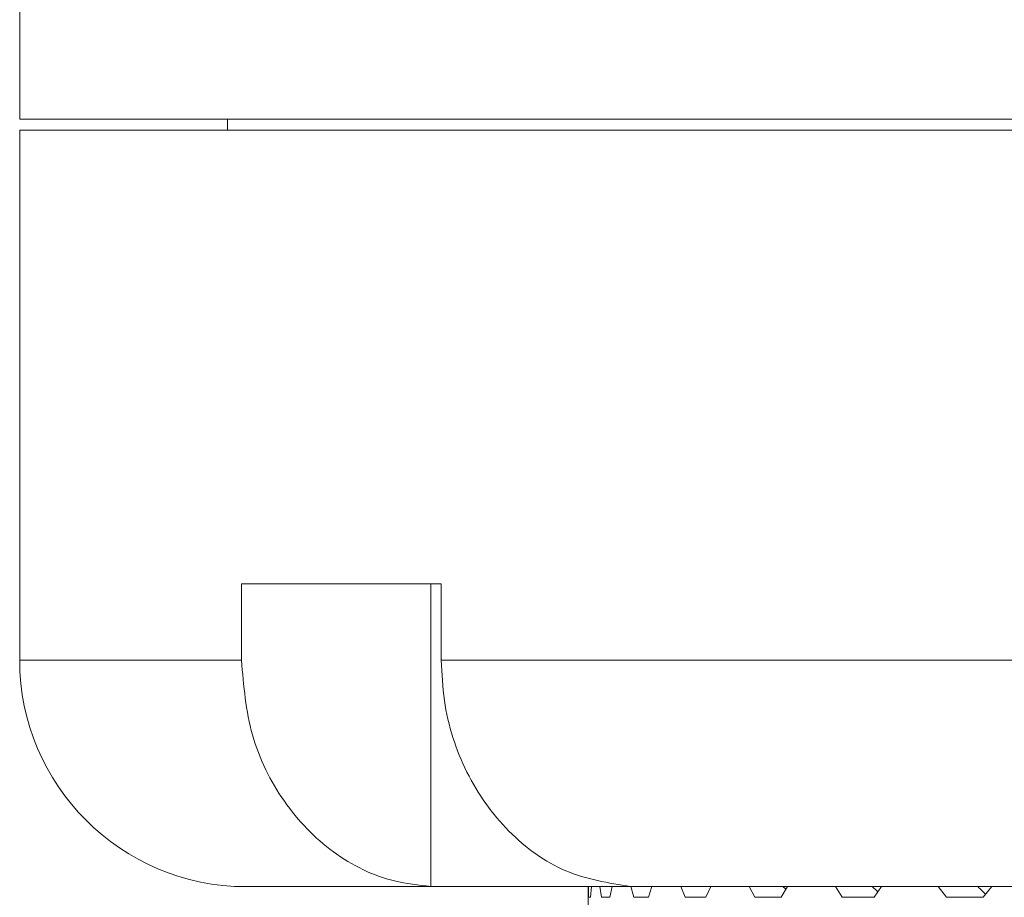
# Model space of a CAD drawing. Header units: inches. Extents: x -3.7 to 22.7, y -9.6 to 17.3.
# Tile 110 of 130: x 18.2 to 19, y 0.3 to 1. Entities that reach past the tile are written whole.
import ezdxf

# ---------------------------------------------------------------- set-up
doc = ezdxf.new("R2010")
doc.units = ezdxf.units.IN
doc.header["$MEASUREMENT"] = 0

msp = doc.modelspace()

# ---------------------------------------------------------------- linework, layer by layer
at = {"color": 7, "linetype": 'Continuous', "lineweight": 15}
for p, q in [((18.17222, 2.89228), (18.17222, 0.95128)), ((18.17222, 0.95128), (22.04722, 0.95128)), ((18.34372, 0.95128), (18.34372, 0.94228)), ((18.17222, 0.94228), (18.17222, 0.50428)), ((18.17222, 0.94228), (22.04722, 0.94228)), ((18.52039, 0.56728), (18.35539, 0.56728)), ((18.35539, 0.56728), (18.35539, 0.50428)), ((18.51167, 0.56728), (18.51167, 0.31742)), ((18.52039, 0.56728), (18.52039, 0.50428)), ((18.52039, 0.50428), (19.94472, 0.50428)), ((18.51806, 0.31728), (18.35922, 0.31728)), ((18.51167, 0.31742), (18.51806, 0.31728)), ((18.51806, 0.31728), (18.6829, 0.31728)), ((18.64172, 0.31728), (18.64172, 0.28795)), ((18.64194, 0.30846), (18.64186, 0.31728)), ((18.64366, 0.30846), (18.64434, 0.31728)), ((18.65269, 0.30846), (18.65144, 0.31728)), ((18.65957, 0.30846), (18.66142, 0.31728)), ((18.6829, 0.31728), (18.67667, 0.31742)), ((18.6794, 0.30846), (18.677, 0.31728)), ((19.94488, 0.31728), (18.6829, 0.31728)), ((18.69138, 0.30846), (18.69436, 0.31728)), ((18.72178, 0.30846), (18.71825, 0.31728)), ((18.73872, 0.30846), (18.7429, 0.31747)), ((18.77937, 0.30846), (18.77475, 0.31728)), ((18.80109, 0.30846), (18.80625, 0.31728)), ((18.85153, 0.30846), (18.84588, 0.31728)), ((18.87779, 0.30846), (18.88396, 0.31728)), ((18.93748, 0.30846), (18.93085, 0.31728)), ((18.96799, 0.30846), (18.9751, 0.31728)), ((18.64366, 0.30846), (18.64194, 0.30846)), ((18.65957, 0.30846), (18.65269, 0.30846)), ((18.69138, 0.30846), (18.6794, 0.30846)), ((18.73872, 0.30846), (18.72178, 0.30846)), ((18.80109, 0.30846), (18.77937, 0.30846)), ((18.87779, 0.30846), (18.85153, 0.30846)), ((18.96799, 0.30846), (18.93748, 0.30846))]:
    msp.add_line(p, q, dxfattribs=at)
at = {"color": 8, "linetype": 'Continuous', "lineweight": 15}
msp.add_line((18.17222, 0.50428), (18.35539, 0.50428), dxfattribs=at)
at = {"color": 7, "linetype": 'Continuous', "lineweight": 15}
msp.add_arc((18.35922, 0.50428), 0.187, 180, 270, dxfattribs=at)
for points, knots in [([(18.35539, 0.50428), (18.35717, 0.48332), (18.36075, 0.44139), (18.38861, 0.3855), (18.42965, 0.34318), (18.47341, 0.3216), (18.5016, 0.31852), (18.51167, 0.31742)], [0, 0, 0, 0, 0.219054, 0.438123, 0.65753, 0.877706, 1, 1, 1, 1]), ([(18.67667, 0.31742), (18.65842, 0.32032), (18.62193, 0.3261), (18.57421, 0.36068), (18.53907, 0.40998), (18.52241, 0.46102), (18.52091, 0.49313), (18.52039, 0.50428)], [0, 0, 0, 0, 0.221192, 0.442436, 0.66314, 0.882991, 1, 1, 1, 1]), ([(18.80255, 0.31728), (18.80258, 0.31725), (18.8034, 0.31654), (18.80421, 0.31582), (18.80499, 0.31513)], [0, 0, 0, 0, 0.044024, 1, 1, 1, 1]), ([(18.87629, 0.31728), (18.87632, 0.31725), (18.87788, 0.31582), (18.87941, 0.31436), (18.88092, 0.31294)], [0, 0, 0, 0, 0.021854, 1, 1, 1, 1]), ([(18.96354, 0.31728), (18.96357, 0.31725), (18.96571, 0.31513), (18.96783, 0.31297), (18.96991, 0.31085)], [0, 0, 0, 0, 0.014758, 1, 1, 1, 1])]:
    msp.add_open_spline(points, degree=3, knots=knots, dxfattribs=at)

doc.saveas('drawing.dxf')
